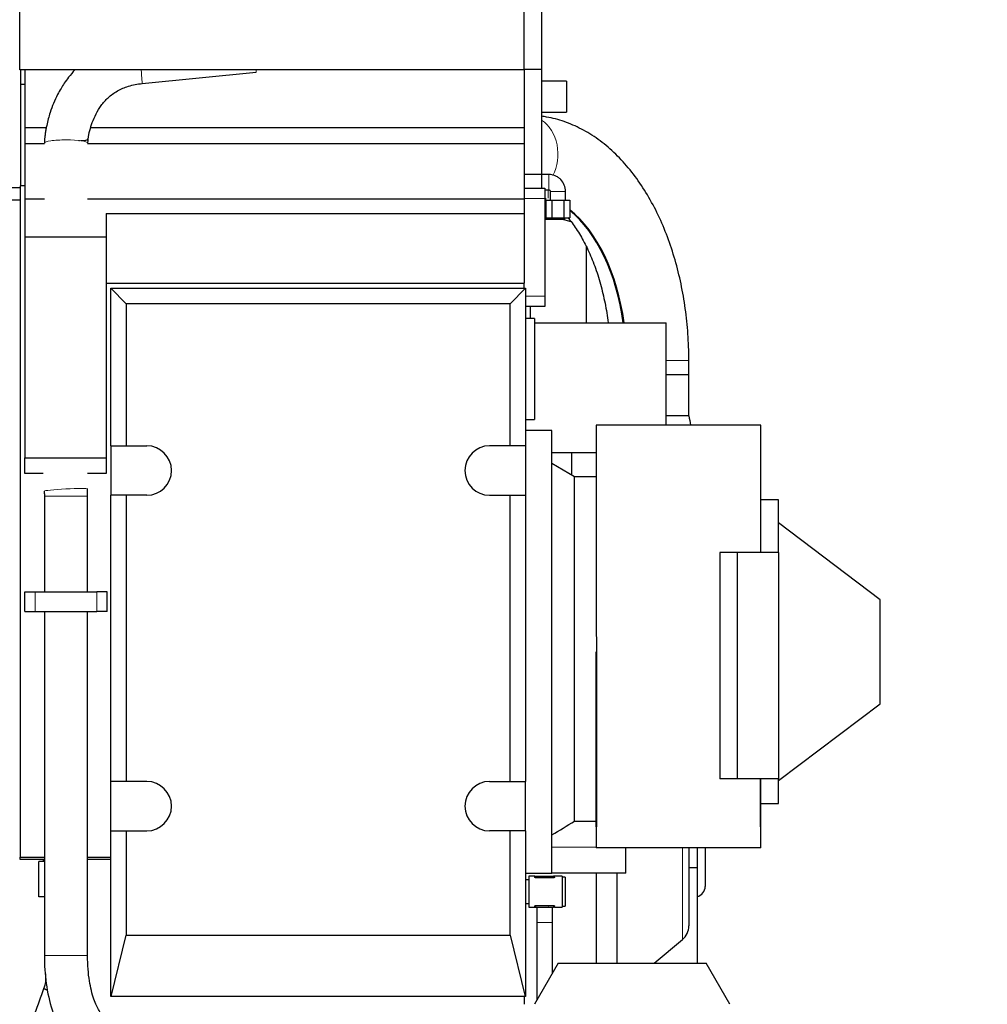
# Model space of a CAD drawing. Header units: inches. Extents: x 0 to 20790, y -12 to 14700.
# Tile 57 of 142: x 6997 to 7937, y 10688 to 11645. Entities that reach past the tile are written whole.
import ezdxf

# ---------------------------------------------------------------- set-up
doc = ezdxf.new("R2010")
doc.units = ezdxf.units.IN
doc.layers.add('1', color=7, linetype='Continuous', true_color=0xffffff)
doc.layers.add('254', color=7, linetype='Continuous', true_color=0xffffff)
doc.styles.add('latin_extended', font='simplex.shx')
doc.dimstyles.get("Standard").update_dxf_attribs({"dimtxt": 0.18, "dimasz": 0.18, "dimexe": 0.18, "dimexo": 0.0625, "dimgap": 0.09, "dimtad": 0, "dimtih": 1, "dimtoh": 1, "dimdec": 4, "dimzin": 0, "dimdsep": 46, "dimtxsty": 'Standard', "dimcen": 0.09, "dimadec": 0, "dimazin": 0, "dimtfac": 1, "dimtdec": 4, "dimtofl": 0, "dimtmove": 0, "dimatfit": 3, "dimfxl": 1, "dimtolj": 1, "dimtzin": 0, "dimarcsym": 0})

# ---------------------------------------------------------------- blocks, each defined once
blk = doc.blocks.new('_U1')
at = {"layer": '254', "color": 3, "linetype": 'Continuous', "lineweight": 13, "transparency": 16777216}
for p, q in [((1623.11, 11808.12), (1623.11, 8470.57)), ((7936.62, 10103.99), (7936.62, 8470.57)), ((7814.12, 8505.57), (1745.61, 8505.57))]:
    blk.add_line(p, q, dxfattribs=at)
at = {"layer": '254', "color": 3, "transparency": 16777216}
for points in [[(1745.61, 8525.98), (1745.61, 8485.15), (1623.11, 8505.57)], [(7814.12, 8485.15), (7814.12, 8525.98), (7936.62, 8505.57)]]:
    blk.add_solid(points, dxfattribs=at)
at = {"layer": 'Defpoints', "color": 0, "transparency": 16777216}
for p in [(1623.11, 11843.12), (7936.62, 10138.99), (1623.11, 8505.57)]:
    blk.add_point(p, dxfattribs=at)
at = {"layer": '254', "color": 2, "lineweight": 13, "transparency": 16777216, "insert": (4572.78, 8689.32), "char_height": 122.5, "attachment_point": 1, "style": 'latin_extended'}
blk.add_mtext('\\A1;6314', dxfattribs=at)

msp = doc.modelspace()

# ---------------------------------------------------------------- linework, layer by layer
at = {"layer": '1', "color": 2, "linetype": 'Continuous', "lineweight": 25}
for p, q in [((6996.619, 11595.706), (6996.619, 11799.064)), ((7486.619, 11595.706), (7486.619, 11799.064)), ((7503.619, 11723.489), (7503.619, 11596.401)), ((7486.619, 11595.706), (6996.619, 11595.706)), ((6997.66, 11581.488), (6997.66, 11595.706)), ((7001.619, 11595.705), (7001.619, 11539.743)), ((7115.581, 11582.48), (7226.266, 11593.69)), ((7486.619, 11596.401), (7503.619, 11596.401)), ((7486.619, 11595.705), (7486.619, 11539.743)), ((7503.619, 11596.401), (7503.619, 11494.401)), ((7527.869, 11584.901), (7503.619, 11584.901)), ((7527.869, 11584.901), (7527.869, 11554.901)), ((6997.66, 11483.19), (6997.66, 11581.488)), ((7001.619, 11581.488), (6997.66, 11581.488)), ((7503.619, 11554.901), (7527.869, 11554.901)), ((7001.619, 11539.743), (7001.619, 11524.155)), ((7001.619, 11539.743), (7022.459, 11539.743)), ((7065.927, 11539.743), (7486.619, 11539.743)), ((7486.619, 11539.743), (7486.619, 11524.155)), ((7001.619, 11524.155), (7001.619, 11470.691)), ((7001.619, 11524.155), (7020.618, 11524.155)), ((7062.623, 11524.155), (7486.619, 11524.155)), ((7486.619, 11524.155), (7486.619, 11470.691)), ((7486.619, 11494.401), (7503.619, 11494.401)), ((7503.619, 11494.401), (7503.619, 11480.883)), ((7510.524, 11494.191), (7503.619, 11494.191)), ((7510.524, 11494.191), (7503.619, 11494.191)), ((6987.819, 11481.691), (6997.119, 11481.691)), ((6997.119, 11483.189), (6997.119, 10831.189)), ((7001.624, 11483.189), (6997.119, 11483.189)), ((7486.661, 11480.884), (7506.619, 11480.884)), ((7506.619, 11480.884), (7506.619, 11470.884)), ((7506.619, 11479.191), (7510.524, 11479.191)), ((7511.966, 11477.748), (7511.966, 11469.413)), ((7511.966, 11477.748), (7511.966, 11477.748)), ((7526.966, 11469.413), (7526.966, 11477.748)), ((7526.966, 11477.748), (7526.966, 11477.748)), ((6977.819, 11469.691), (6997.12, 11469.691)), ((7001.619, 11470.691), (7001.619, 11433.74)), ((7001.619, 11470.691), (7020.618, 11470.691)), ((7062.623, 11470.691), (7486.619, 11470.691)), ((7486.619, 11470.691), (7486.619, 11456.257)), ((7506.619, 11471.191), (7507.424, 11471.191)), ((7506.619, 11470.884), (7506.619, 11375.884)), ((7507.425, 11471.191), (7507.425, 11465.45)), ((7507.764, 11469.414), (7511.966, 11469.414)), ((7507.764, 11469.413), (7513.615, 11469.413)), ((7507.764, 11469.413), (7507.764, 11452.113)), ((7513.615, 11469.413), (7525.317, 11469.413)), ((7513.615, 11469.413), (7513.615, 11452.113)), ((7525.317, 11469.413), (7531.169, 11469.413)), ((7525.317, 11469.413), (7525.317, 11452.113)), ((7526.966, 11469.414), (7531.169, 11469.414)), ((7531.169, 11469.413), (7531.169, 11452.113)), ((7506.619, 11465.45), (7507.764, 11465.45)), ((7080.619, 11456.257), (7080.619, 11433.74)), ((7080.619, 11456.257), (7486.619, 11456.257)), ((7486.619, 11456.257), (7486.619, 11388.691)), ((7506.619, 11450.691), (7511.017, 11450.691)), ((7507.764, 11452.113), (7513.615, 11452.113)), ((7511.017, 11452.114), (7511.017, 11450.691)), ((7511.017, 11450.691), (7520.832, 11450.691)), ((7513.615, 11452.113), (7525.317, 11452.113)), ((7520.832, 11452.114), (7520.832, 11450.691)), ((7520.832, 11450.691), (7525.74, 11450.691)), ((7532.395, 11448.122), (7522.809, 11450.691)), ((7525.317, 11452.113), (7531.169, 11452.113)), ((7525.74, 11452.114), (7525.74, 11450.691)), ((6997.125, 11440.69), (6996.619, 11440.69)), ((7001.619, 11433.74), (7001.619, 11218.841)), ((7001.619, 11433.74), (7080.619, 11433.74)), ((7080.619, 11433.74), (7080.619, 11218.841)), ((7547.14, 11350.193), (7547.14, 11424.887)), ((7080.619, 11388.691), (7486.619, 11388.691)), ((7085.119, 11383.691), (7488.119, 11383.691)), ((7085.119, 11230.651), (7085.119, 11383.691)), ((7100.119, 11368.691), (7085.119, 11383.691)), ((7473.119, 11368.691), (7488.119, 11383.691)), ((7486.619, 11383.679), (7486.619, 11388.688)), ((7488.119, 11383.691), (7488.119, 11230.651)), ((7506.619, 11375.884), (7506.619, 11365.884)), ((7473.119, 11368.691), (7100.119, 11368.691)), ((7100.119, 11368.691), (7100.119, 11230.651)), ((7473.119, 11230.651), (7473.119, 11368.691)), ((7506.619, 11365.884), (7488.12, 11365.884)), ((7492.819, 11354.188), (7492.819, 11365.882)), ((7496.629, 11354.189), (7488.119, 11354.189)), ((7496.629, 11354.189), (7496.629, 11256.189)), ((7496.631, 11350.191), (7624.624, 11350.191)), ((7624.624, 11250.692), (7624.624, 11350.191)), ((7646.669, 11299.691), (7646.669, 11313.691)), ((7646.669, 11299.691), (7624.624, 11299.691)), ((7646.669, 11299.691), (7624.625, 11299.691)), ((7646.669, 11259.691), (7646.669, 11299.691)), ((7646.666, 11259.691), (7624.623, 11259.691)), ((7646.669, 11259.691), (7624.624, 11259.691)), ((7488.119, 11256.189), (7496.629, 11256.189)), ((7556.619, 11250.691), (7556.619, 11073.948)), ((7716.619, 11250.691), (7556.619, 11250.691)), ((7716.619, 11127.191), (7716.619, 11250.691)), ((7513.619, 11245.691), (7488.119, 11245.691)), ((7513.619, 10817.236), (7513.619, 11245.691)), ((7085.119, 11230.651), (7085.119, 11182.651)), ((7085.119, 11230.651), (7100.119, 11230.651)), ((7100.119, 11230.651), (7120.119, 11230.651)), ((7473.119, 11230.651), (7453.119, 11230.651)), ((7488.119, 11230.651), (7473.119, 11230.651)), ((7488.119, 11230.651), (7488.119, 11182.651)), ((7001.619, 11203.841), (7001.619, 11218.841)), ((7001.619, 11218.841), (7080.619, 11218.841)), ((7080.619, 11218.841), (7080.619, 11203.841)), ((7513.62, 11224.191), (7556.618, 11224.191)), ((7535.619, 11200.691), (7513.619, 11213.391)), ((7019.586, 11203.841), (7001.619, 11203.841)), ((7080.619, 11203.841), (7062.616, 11203.841)), ((7556.621, 11200.691), (7535.619, 11200.691)), ((7535.619, 10865.981), (7535.619, 11200.691)), ((7020.617, 11181.844), (7020.617, 11088.69)), ((7062.617, 11181.844), (7062.617, 11189.062)), ((7062.619, 11088.691), (7062.619, 11181.764)), ((7100.119, 11182.651), (7085.119, 11182.651)), ((7085.119, 10904.651), (7085.119, 11182.651)), ((7120.119, 11182.651), (7100.119, 11182.651)), ((7100.119, 11182.651), (7100.119, 10904.651)), ((7453.119, 11182.651), (7473.119, 11182.651)), ((7473.119, 11182.651), (7488.119, 11182.651)), ((7473.119, 10904.651), (7473.119, 11182.651)), ((7488.119, 11182.651), (7488.119, 10904.651)), ((7733.619, 11178.191), (7716.619, 11178.191)), ((7733.619, 11127.198), (7733.619, 11178.191)), ((7832.619, 11081.191), (7733.619, 11155.791)), ((7693.696, 11127.191), (7676.619, 11127.191)), ((7676.619, 11127.191), (7676.619, 10907.191)), ((7733.696, 11127.191), (7693.696, 11127.191)), ((7693.696, 11127.191), (7693.696, 10907.191)), ((7733.696, 11127.191), (7733.696, 10907.191)), ((7001.619, 11088.691), (7011.619, 11088.691)), ((7001.619, 11069.691), (7001.619, 11088.691)), ((7011.619, 11088.691), (7071.619, 11088.691)), ((7081.619, 11088.691), (7071.619, 11088.691)), ((7081.619, 11069.691), (7081.619, 11088.691)), ((7832.619, 10980.191), (7832.619, 11081.191)), ((7001.619, 11069.691), (7011.619, 11069.691)), ((7011.619, 11069.691), (7071.619, 11069.691)), ((7020.617, 11069.69), (7020.617, 10735.513)), ((7062.617, 10735.513), (7062.617, 11069.69)), ((7081.619, 11069.691), (7071.619, 11069.691)), ((7556.619, 10860.691), (7556.619, 11030.691)), ((7556.845, 11030.691), (7556.845, 10860.691)), ((7733.619, 10905.591), (7832.619, 10980.191)), ((7085.119, 10856.651), (7085.119, 10904.651)), ((7100.119, 10904.651), (7085.119, 10904.651)), ((7120.119, 10904.651), (7100.119, 10904.651)), ((7453.119, 10904.651), (7473.119, 10904.651)), ((7473.119, 10904.651), (7488.119, 10904.651)), ((7488.119, 10856.651), (7488.119, 10904.651)), ((7693.696, 10907.191), (7676.619, 10907.191)), ((7733.696, 10907.191), (7693.696, 10907.191)), ((7716.394, 10860.691), (7716.394, 10907.191)), ((7716.619, 10860.691), (7716.619, 10907.191)), ((7733.619, 10883.191), (7733.619, 10907.195)), ((7716.619, 10883.191), (7733.619, 10883.191)), ((7535.619, 10865.981), (7556.619, 10865.981)), ((7085.119, 10856.651), (7100.119, 10856.651)), ((7085.119, 10695.691), (7085.119, 10856.651)), ((7100.119, 10856.651), (7120.119, 10856.651)), ((7100.119, 10856.651), (7100.119, 10755.191)), ((7473.119, 10856.651), (7453.119, 10856.651)), ((7488.119, 10856.651), (7473.119, 10856.651)), ((7473.119, 10755.191), (7473.119, 10856.651)), ((7488.119, 10856.651), (7488.119, 10695.691)), ((7556.619, 10860.691), (7556.619, 10840.191)), ((7556.845, 10860.691), (7556.619, 10860.691)), ((7716.619, 10860.691), (7716.394, 10860.691)), ((7716.619, 10840.191), (7716.619, 10860.691)), ((7716.619, 10840.191), (7556.619, 10840.191)), ((7585.519, 10815.691), (7585.519, 10840.191)), ((7646.619, 10840.19), (7646.619, 10764.311)), ((7654.619, 10840.192), (7654.619, 10820.791)), ((7662.619, 10840.192), (7662.619, 10802.691)), ((6997.119, 10828.694), (6997.119, 10831.193)), ((6997.119, 10831.189), (7020.617, 10831.189)), ((7020.617, 10828.694), (6997.119, 10828.694)), ((7020.617, 10826.856), (7015.273, 10826.856)), ((7015.273, 10792.687), (7015.273, 10826.856)), ((7019.273, 10828.695), (7019.273, 10826.856)), ((7062.617, 10831.189), (7085.119, 10831.189)), ((7085.119, 10828.694), (7062.617, 10828.694)), ((7513.619, 10815.691), (7513.619, 10817.236)), ((7654.619, 10820.791), (7646.618, 10820.791)), ((7654.619, 10820.791), (7654.619, 10728.191)), ((7488.119, 10815.691), (7513.619, 10815.691)), ((7491.119, 10809.08), (7488.119, 10809.08)), ((7497.012, 10812.58), (7491.119, 10812.58)), ((7491.119, 10812.58), (7491.119, 10782.58)), ((7497.012, 10812.58), (7498.119, 10812.58)), ((7497.012, 10811.535), (7497.012, 10812.58)), ((7498.119, 10812.58), (7515.119, 10812.58)), ((7515.119, 10811.046), (7498.119, 10811.046)), ((7502.527, 10812.58), (7502.585, 10812.637)), ((7502.585, 10812.637), (7502.799, 10812.58)), ((7585.519, 10815.691), (7513.619, 10815.691)), ((7516.227, 10812.58), (7515.119, 10812.58)), ((7523.619, 10812.58), (7516.227, 10812.58)), ((7516.227, 10811.535), (7516.227, 10812.58)), ((7523.619, 10812.58), (7523.619, 10782.58)), ((7526.619, 10811.58), (7523.619, 10811.58)), ((7526.619, 10811.58), (7526.619, 10783.58)), ((7556.619, 10815.68), (7556.619, 10728.188)), ((7576.619, 10815.69), (7576.619, 10728.191)), ((7020.617, 10792.687), (7015.273, 10792.687)), ((7488.119, 10786.08), (7491.119, 10786.08)), ((7491.119, 10782.58), (7497.012, 10782.58)), ((7497.012, 10782.58), (7497.012, 10783.624)), ((7497.012, 10782.58), (7498.119, 10782.58)), ((7498.119, 10784.113), (7515.119, 10784.113)), ((7498.119, 10782.58), (7515.119, 10782.58)), ((7510.654, 10782.522), (7510.44, 10782.58)), ((7510.711, 10782.58), (7510.654, 10782.522)), ((7516.227, 10782.58), (7515.119, 10782.58)), ((7516.227, 10782.58), (7516.227, 10783.624)), ((7516.227, 10782.58), (7523.619, 10782.58)), ((7523.619, 10783.58), (7526.619, 10783.58)), ((7499.119, 10767.58), (7499.119, 10692.521)), ((7514.119, 10718.501), (7514.119, 10767.58)), ((7085.619, 10695.691), (7100.119, 10755.191)), ((7100.119, 10755.191), (7473.119, 10755.191)), ((7473.119, 10755.191), (7487.619, 10695.691)), ((7613.131, 10728.191), (7640.475, 10751.135)), ((7519.713, 10728.191), (7496.619, 10688.191)), ((7519.713, 10728.191), (7663.525, 10728.191)), ((7686.619, 10688.191), (7663.525, 10728.191)), ((7085.619, 10695.691), (7085.119, 10695.691)), ((7487.619, 10695.691), (7085.619, 10695.691)), ((7486.619, 10695.693), (7486.619, 10688.198)), ((7488.119, 10695.691), (7487.619, 10695.691))]:
    msp.add_line(p, q, dxfattribs=at)
at = {"layer": '1', "color": 110, "linetype": 'Continuous', "lineweight": 13}
for p, q in [((7062.617, 11524.689), (7062.617, 11524.689)), ((7509.925, 11479.19), (7509.925, 11471.191)), ((7526.966, 11477.748), (7511.966, 11477.748)), ((7506.619, 11470.884), (7486.619, 11470.884)), ((7488.12, 11375.884), (7506.619, 11375.884)), ((7646.669, 11313.691), (7624.625, 11313.691)), ((7020.492, 11186.596), (7020.493, 11186.594)), ((7020.619, 11181.764), (7062.619, 11181.764)), ((7011.619, 11069.691), (7011.619, 11088.691)), ((7071.619, 11069.691), (7071.619, 11088.691)), ((7556.845, 11030.691), (7556.619, 11030.691)), ((7513.619, 10840.691), (7556.619, 10840.691)), ((7640.475, 10840.188), (7640.475, 10751.135)), ((7498.119, 10811.046), (7498.119, 10812.58)), ((7515.119, 10811.046), (7515.119, 10812.58)), ((7498.119, 10782.58), (7498.119, 10784.113)), ((7515.119, 10782.58), (7515.119, 10784.113)), ((7499.119, 10767.58), (7514.118, 10767.58)), ((7062.617, 10735.513), (7020.617, 10735.513))]:
    msp.add_line(p, q, dxfattribs=at)
at = {"layer": '1', "color": 2, "linetype": 'Continuous', "lineweight": 25}
for centre, radius, start, end in [((7120.119, 11206.651), 24, 270, 90), ((7453.119, 11206.651), 24, 90, 270), ((7120.119, 10880.651), 24, 270, 90), ((7453.119, 10880.651), 24, 90, 270), ((7652.619, 10802.691), 10, 281.538281, 0), ((7629.419, 10764.311), 17.2, 310, 0)]:
    msp.add_arc(centre, radius, start, end, dxfattribs=at)
at = {"layer": '1', "color": 110, "linetype": 'Continuous', "lineweight": 13}
for centre, major_axis, ratio, start_param, end_param in [((7113.465, 11603.373), (2.116, -20.893), 0.015273, 0, 1.1935107), ((7224.15, 11614.583), (2.116, -20.893), 0.015273, 0, 0.4413938), ((7489.056, 11513.691), (0, 38.05), 0.8016344, 4.1399506, 5.7854188), ((7041.617, 11524.689), (21, 0), 0.149894, 1.5707963, 3.1415927), ((7041.617, 11524.689), (21, 0), 0.149894, 0, 1.5707963), ((7510.524, 11486.691), (0, 7.5), 0.0233012, 3.1416943, 6.2831853), ((7041.463, 11187.698), (-20.971, -1.103), 0.0524431, 3.1425654, 6.2831853)]:
    msp.add_ellipse(centre, major_axis=major_axis, ratio=ratio, start_param=start_param, end_param=end_param, dxfattribs=at)
at = {"layer": '1', "color": 2, "linetype": 'Continuous', "lineweight": 25}
for centre, major_axis, start_param, end_param in [((7489.457, 11313.691), (0, -161.953), 1.7981446, 2.6961737), ((7488.656, 11313.691), (0, 161.953), 4.9397372, 5.8285625)]:
    msp.add_ellipse(centre, major_axis=major_axis, ratio=0.5978146, start_param=start_param, end_param=end_param, dxfattribs=at)
for points, knots in [([(7050.338, 11595.825), (7048.135, 11593.529), (7044.501, 11589.325), (7040.097, 11583.237), (7036.556, 11577.635), (7031.45, 11568.392), (7026.479, 11556.371), (7023.437, 11544.879), (7022.122, 11538.137), (7021.498, 11534.33), (7020.906, 11529.826), (7020.685, 11526.591), (7020.617, 11524.69)], [0, 0, 0, 0, 0.1210051, 0.2111842, 0.2861272, 0.3735805, 0.6137492, 0.7799781, 0.8266428, 0.8759779, 0.9273381, 1, 1, 1, 1]), ([(7063.156, 11528.817), (7063.94, 11534.265), (7066.836, 11545.415), (7073.581, 11559.165), (7082.511, 11569.183), (7091.447, 11575.781), (7102.724, 11580.574), (7110.967, 11582.15), (7115.582, 11582.48)], [0, 0, 0, 0, 0.2005363, 0.4298059, 0.5563169, 0.6920593, 0.8345626, 1, 1, 1, 1]), ([(7646.669, 11313.691), (7646.669, 11318.132), (7646.443, 11330.828), (7644.993, 11351.747), (7641.634, 11376.093), (7636.644, 11399.827), (7630.043, 11422.707), (7621.856, 11444.504), (7612.11, 11464.985), (7600.843, 11483.91), (7588.119, 11501.013), (7574.048, 11516.015), (7558.809, 11528.641), (7542.645, 11538.664), (7525.855, 11545.938), (7512.704, 11549.385), (7505.285, 11550.547), (7503.646, 11550.766)], [0, 0, 0, 0, 0.0388356, 0.1112676, 0.1838193, 0.2565454, 0.3295215, 0.4028105, 0.4764462, 0.5504018, 0.6245111, 0.6983614, 0.7714086, 0.8430522, 0.9128687, 0.9808021, 1, 1, 1, 1]), ([(7055.944, 11527.096), (7056.446, 11527.065), (7057.954, 11527.024), (7060.025, 11527.328), (7061.907, 11527.842), (7062.625, 11528.087), (7062.857, 11528.204)], [0, 0, 0, 0, 0.1315624, 0.4171359, 0.7004714, 1, 1, 1, 1]), ([(7062.598, 11528.048), (7062.739, 11528.28), (7063.321, 11529.384), (7063.501, 11530.601), (7063.404, 11531.591)], [0, 0, 0, 0, 0.2125191, 1, 1, 1, 1]), ([(7062.63, 11524.872), (7062.628, 11524.791), (7062.624, 11524.657), (7062.62, 11524.529), (7062.619, 11524.5), (7062.618, 11524.519), (7062.617, 11524.583), (7062.617, 11524.647), (7062.617, 11524.688)], [0, 0, 0, 0, 0.2400285, 0.4811076, 0.5950621, 0.7134461, 0.8454379, 1, 1, 1, 1]), ([(7062.711, 11529.613), (7062.71, 11528.52), (7062.697, 11527.021), (7062.641, 11525.301), (7062.63, 11524.883), (7062.63, 11524.872)], [0, 0, 0, 0, 0.6702505, 0.99084, 1, 1, 1, 1]), ([(7526.966, 11477.748), (7526.876, 11479.966), (7526.001, 11484.063), (7523.069, 11488.754), (7519.711, 11491.535), (7515.849, 11493.559), (7512.712, 11494.166), (7510.524, 11494.191)], [0, 0, 0, 0, 0.2478094, 0.4961668, 0.6242904, 0.7550209, 1, 1, 1, 1]), ([(7510.524, 11479.191), (7510.707, 11479.215), (7510.941, 11479.2), (7511.233, 11479.158), (7511.388, 11479.05), (7511.617, 11478.808), (7511.818, 11478.485), (7511.96, 11478.086), (7511.974, 11477.873), (7511.966, 11477.748)], [0, 0, 0, 0, 0.2294281, 0.3035026, 0.3692787, 0.4642312, 0.7277862, 0.8457057, 1, 1, 1, 1]), ([(7529.052, 11452.397), (7530.461, 11450.728), (7534.645, 11445.467), (7541.386, 11435.346), (7548.834, 11421.237), (7555.44, 11405.364), (7561.03, 11387.951), (7565.41, 11369.473), (7567.485, 11356.627), (7568.295, 11350.203)], [0, 0, 0, 0, 0.077351, 0.2308529, 0.3842611, 0.5382086, 0.6930156, 0.8487051, 1, 1, 1, 1]), ([(7556.62, 11074.051), (7556.62, 11073.861), (7556.621, 11073.672), (7556.624, 11071.485), (7556.633, 11069.482), (7556.655, 11065.465), (7556.668, 11063.45), (7556.698, 11059.41), (7556.73, 11055.358), (7556.776, 11049.245), (7556.814, 11043.097), (7556.831, 11038.974), (7556.839, 11035.874), (7556.841, 11034.839), (7556.843, 11033.284), (7556.844, 11032.765), (7556.844, 11031.727), (7556.845, 11031.209), (7556.845, 11030.691)], [0, 0, 0, 0, 0.0133897, 0.0133897, 0.154334, 0.154334, 0.2952784, 0.2952784, 0.4362227, 0.577167, 0.7181113, 0.8590557, 0.8590557, 0.9295278, 0.9295278, 0.9647639, 0.9647639, 1, 1, 1, 1]), ([(7498.119, 10811.046), (7498.043, 10811.046), (7497.968, 10811.05), (7497.857, 10811.061), (7497.821, 10811.066), (7497.767, 10811.074), (7497.749, 10811.077), (7497.714, 10811.084), (7497.697, 10811.087), (7497.612, 10811.105), (7497.547, 10811.122), (7497.472, 10811.147), (7497.457, 10811.152), (7497.428, 10811.162), (7497.386, 10811.178), (7497.32, 10811.207), (7497.273, 10811.232), (7497.24, 10811.251), (7497.229, 10811.257), (7497.208, 10811.27), (7497.198, 10811.277), (7497.15, 10811.31), (7497.118, 10811.337), (7497.085, 10811.372), (7497.079, 10811.379), (7497.067, 10811.394), (7497.062, 10811.401), (7497.047, 10811.422), (7497.039, 10811.436), (7497.019, 10811.479), (7497.012, 10811.507), (7497.012, 10811.535)], [0, 0, 0, 0, 0.125, 0.125, 0.1875, 0.1875, 0.21875, 0.21875, 0.25, 0.25, 0.375, 0.375, 0.40625, 0.40625, 0.4375, 0.5, 0.5625, 0.5625, 0.59375, 0.59375, 0.625, 0.625, 0.75, 0.75, 0.78125, 0.78125, 0.8125, 0.8125, 0.875, 0.875, 1, 1, 1, 1]), ([(7516.227, 10811.535), (7516.227, 10811.507), (7516.22, 10811.479), (7516.2, 10811.436), (7516.192, 10811.422), (7516.177, 10811.401), (7516.171, 10811.394), (7516.16, 10811.38), (7516.154, 10811.373), (7516.121, 10811.337), (7516.088, 10811.31), (7516.031, 10811.27), (7516.011, 10811.258), (7515.977, 10811.238), (7515.966, 10811.232), (7515.942, 10811.22), (7515.93, 10811.214), (7515.867, 10811.184), (7515.813, 10811.162), (7515.723, 10811.132), (7515.692, 10811.123), (7515.644, 10811.11), (7515.627, 10811.106), (7515.593, 10811.098), (7515.577, 10811.094), (7515.491, 10811.076), (7515.42, 10811.065), (7515.328, 10811.056), (7515.309, 10811.054), (7515.272, 10811.051), (7515.253, 10811.05), (7515.196, 10811.047), (7515.158, 10811.046), (7515.119, 10811.046)], [0, 0, 0, 0, 0.125, 0.125, 0.1875, 0.1875, 0.21875, 0.21875, 0.25, 0.25, 0.375, 0.375, 0.4375, 0.4375, 0.46875, 0.46875, 0.5, 0.5, 0.625, 0.625, 0.6875, 0.6875, 0.71875, 0.71875, 0.75, 0.75, 0.875, 0.875, 0.90625, 0.90625, 0.9375, 0.9375, 1, 1, 1, 1]), ([(7497.012, 10783.624), (7497.012, 10783.653), (7497.019, 10783.681), (7497.039, 10783.723), (7497.047, 10783.737), (7497.062, 10783.758), (7497.067, 10783.766), (7497.079, 10783.78), (7497.085, 10783.787), (7497.118, 10783.822), (7497.15, 10783.849), (7497.207, 10783.889), (7497.228, 10783.902), (7497.261, 10783.921), (7497.273, 10783.927), (7497.296, 10783.94), (7497.309, 10783.946), (7497.371, 10783.976), (7497.426, 10783.998), (7497.515, 10784.027), (7497.547, 10784.036), (7497.595, 10784.049), (7497.612, 10784.054), (7497.645, 10784.062), (7497.662, 10784.065), (7497.747, 10784.083), (7497.818, 10784.094), (7497.911, 10784.104), (7497.929, 10784.105), (7497.967, 10784.108), (7497.986, 10784.109), (7498.043, 10784.112), (7498.081, 10784.113), (7498.119, 10784.113)], [0, 0, 0, 0, 0.125, 0.125, 0.1875, 0.1875, 0.21875, 0.21875, 0.25, 0.25, 0.375, 0.375, 0.4375, 0.4375, 0.46875, 0.46875, 0.5, 0.5, 0.625, 0.625, 0.6875, 0.6875, 0.71875, 0.71875, 0.75, 0.75, 0.875, 0.875, 0.90625, 0.90625, 0.9375, 0.9375, 1, 1, 1, 1]), ([(7499.119, 10782.645), (7499.119, 10781.506), (7499.119, 10776.781), (7499.119, 10771.68), (7499.119, 10767.58)], [0, 0, 0, 0, 0.249859, 1, 1, 1, 1]), ([(7514.119, 10767.58), (7514.119, 10771.68), (7514.119, 10776.781), (7514.119, 10781.506), (7514.119, 10782.645)], [0, 0, 0, 0, 0.750141, 1, 1, 1, 1]), ([(7515.119, 10784.113), (7515.196, 10784.113), (7515.271, 10784.109), (7515.381, 10784.098), (7515.418, 10784.094), (7515.472, 10784.085), (7515.489, 10784.082), (7515.525, 10784.076), (7515.542, 10784.073), (7515.627, 10784.055), (7515.691, 10784.038), (7515.767, 10784.013), (7515.782, 10784.008), (7515.811, 10783.997), (7515.853, 10783.981), (7515.918, 10783.952), (7515.965, 10783.928), (7515.999, 10783.909), (7516.01, 10783.902), (7516.03, 10783.889), (7516.04, 10783.883), (7516.088, 10783.849), (7516.121, 10783.822), (7516.153, 10783.787), (7516.16, 10783.78), (7516.171, 10783.766), (7516.177, 10783.759), (7516.192, 10783.737), (7516.2, 10783.723), (7516.22, 10783.681), (7516.227, 10783.652), (7516.227, 10783.624)], [0, 0, 0, 0, 0.125, 0.125, 0.1875, 0.1875, 0.21875, 0.21875, 0.25, 0.25, 0.375, 0.375, 0.40625, 0.40625, 0.4375, 0.5, 0.5625, 0.5625, 0.59375, 0.59375, 0.625, 0.625, 0.75, 0.75, 0.78125, 0.78125, 0.8125, 0.8125, 0.875, 0.875, 1, 1, 1, 1]), ([(7020.617, 10735.513), (7020.58, 10726.185), (7021.775, 10708.029), (7027.565, 10681.77), (7035.72, 10663.593), (7043.921, 10651.465), (7048.535, 10646.552), (7051.028, 10644.332)], [0, 0, 0, 0, 0.2405465, 0.4883483, 0.7403061, 0.8667937, 1, 1, 1, 1]), ([(7078.011, 10676.518), (7076.651, 10677.807), (7073.684, 10681.861), (7068.299, 10692.908), (7064.597, 10707.634), (7062.892, 10722.66), (7062.599, 10731.018), (7062.617, 10735.513)], [0, 0, 0, 0, 0.1954661, 0.428251, 0.6929012, 0.8393593, 1, 1, 1, 1]), ([(7021.773, 10713.87), (7021.788, 10713.33), (7021.785, 10712.106), (7021.516, 10708.5), (7020.783, 10705.526), (7019.903, 10703.262)], [0, 0, 0, 0, 0.1495141, 0.3395171, 1, 1, 1, 1]), ([(7019.903, 10703.262), (7016.981, 10695.235), (7011.136, 10679.18), (7003.343, 10657.775), (6996.525, 10639.045), (6990.681, 10622.994), (6986.785, 10612.294), (6984.838, 10606.945)], [0, 0, 0, 0, 0.2500361, 0.5000476, 0.6667222, 0.8333966, 1, 1, 1, 1])]:
    msp.add_open_spline(points, degree=3, knots=knots, dxfattribs=at)
for points, degree in [([(7054.032, 11527.228), (7054.863, 11527.186)], 1), ([(7506.674, 11471.082), (7506.915, 11470.959), (7507.156, 11470.833), (7507.399, 11470.704)], 3), ([(7646.666, 11259.691), (7647.228, 11256.69), (7647.79, 11253.69), (7648.352, 11250.69)], 3), ([(7532.621, 11224.191), (7532.621, 11216.934), (7532.621, 11209.677), (7532.621, 11202.421)], 3), ([(7020.493, 11186.594), (7020.619, 11181.764)], 1), ([(7513.619, 10852.903), (7520.957, 10857.255), (7528.29, 10861.614), (7535.619, 10865.981)], 3), ([(7021.773, 10717.94), (7021.773, 10716.583), (7021.773, 10715.226), (7021.773, 10713.87)], 3)]:
    msp.add_open_spline(points, degree=degree, dxfattribs=at)
msp.add_rational_spline([(7023.872, 10701.865), (7021.915, 10702.567), (7020.511, 10703.066), (7019.926, 10703.266), (7019.904, 10703.263)], [0.994809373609, 0.994732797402, 1.00197453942, 1.01661171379, 1.01661171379], degree=4, dxfattribs=at)

# ---------------------------------------------------------------- dimensions: what is measured, and where the dimension line sits
at = {"layer": '254', "color": 2, "linetype": 'Continuous', "lineweight": 13}
dim = msp.add_linear_dim(base=(1623.113, 8505.565), p1=(7936.619, 10138.992), p2=(1623.113, 11843.12), dimstyle='Standard', override={"dimscale": 35, "dimtxt": 3.5, "dimasz": 3.5, "dimexe": 1, "dimexo": 1, "dimgap": 1.75, "dimtad": 1, "dimtih": 1, "dimtoh": 0, "dimdec": 0, "dimlfac": 1, "dimzin": 8, "dimdsep": 46, "dimlunit": 2, "dimtxsty": 'latin_extended', "dimsah": 1, "dimse1": 0, "dimse2": 0, "dimsd1": 0, "dimsd2": 0, "dimclrd": 3, "dimclre": 3, "dimclrt": 2, "dimtol": 0, "dimtm": -0.1, "dimtfac": 0.714286, "dimtdec": 3, "dimtofl": 1, "dimtmove": 0, "dimtzin": 8, "dimlwd": 13, "dimlwe": 13}, dxfattribs=at)
dim.commit()
dim.dimension.update_dxf_attribs({"geometry": '_U1', "text_midpoint": (4779.866, 8505.565), "dimtype": 160})

doc.saveas('drawing.dxf')
